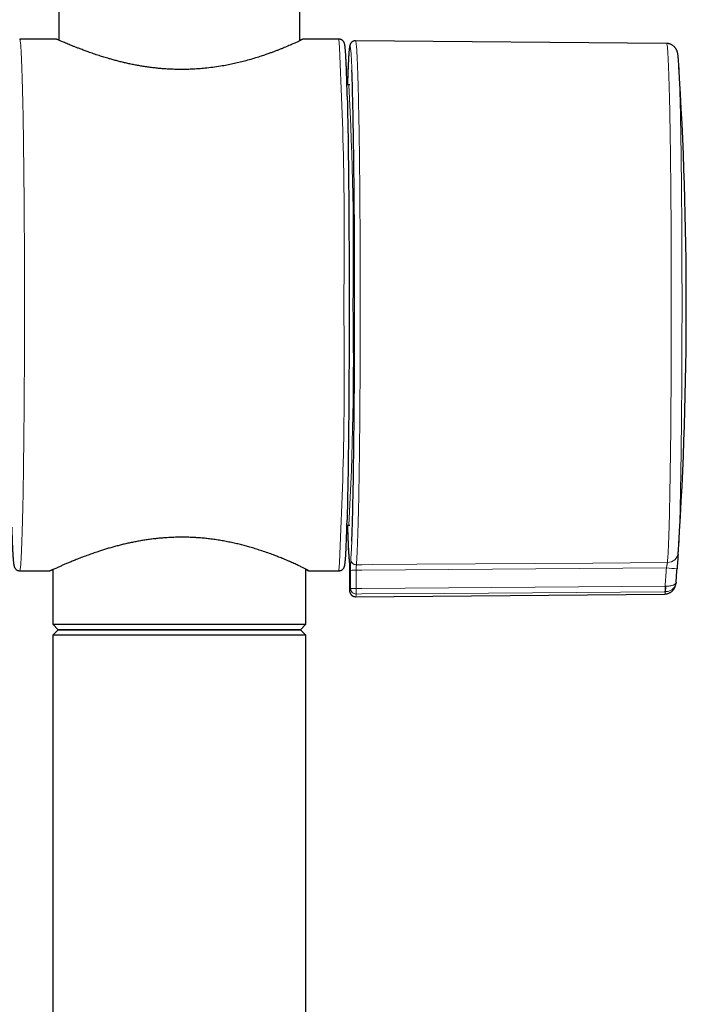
# Model space of a CAD drawing. Header units: millimetres. Extents: x 8 to 2314, y 12 to 2305.
# Tile 25 of 156: x 1105 to 1166, y 1066 to 1156. Entities that reach past the tile are written whole.
import ezdxf

# ---------------------------------------------------------------- set-up
doc = ezdxf.new("R2010")
doc.units = ezdxf.units.MM

msp = doc.modelspace()

# ---------------------------------------------------------------- linework, layer by layer
at = {"color": 7, "linetype": 'Continuous', "lineweight": 30}
for p, q in [((1108.979, 1197.283), (1108.979, 1153.766)), ((1130.879, 1153.727), (1130.879, 1197.283)), ((1108.733, 1153.862), (1105.431, 1153.862)), ((1134.426, 1153.862), (1131.126, 1153.862)), ((1135.927, 1153.716), (1135.93, 1153.717)), ((1164.187, 1153.47), (1135.93, 1153.717)), ((1135.426, 1149.712), (1135.326, 1149.712)), ((1135.326, 1109.712), (1135.426, 1109.712)), ((1108.429, 1105.663), (1108.429, 1100.712)), ((1131.429, 1100.712), (1131.429, 1105.705)), ((1165.137, 1105.728), (1165.137, 1105.729)), ((1105.431, 1105.562), (1108.182, 1105.562)), ((1131.674, 1105.562), (1134.426, 1105.562)), ((1135.38, 1105.482), (1135.381, 1103.827)), ((1135.38, 1105.482), (1135.38, 1105.482)), ((1135.381, 1103.827), (1135.381, 1103.827)), ((1135.927, 1103.208), (1164.015, 1103.453)), ((1108.429, 1100.712), (1108.929, 1100.212)), ((1108.429, 1100.712), (1120.136, 1100.712)), ((1120.136, 1100.712), (1131.429, 1100.712)), ((1130.929, 1100.212), (1131.429, 1100.712)), ((1108.929, 1100.212), (1108.429, 1099.712)), ((1108.429, 1099.712), (1108.429, 980.712)), ((1108.464, 1099.712), (1108.429, 1099.712)), ((1131.429, 1099.712), (1108.464, 1099.712)), ((1120.127, 1100.212), (1108.929, 1100.212)), ((1108.929, 1100.212), (1108.962, 1100.212)), ((1108.962, 1100.212), (1130.929, 1100.212)), ((1130.929, 1100.212), (1120.127, 1100.212)), ((1131.429, 1099.712), (1130.929, 1100.212)), ((1131.429, 980.712), (1131.429, 1099.712))]:
    msp.add_line(p, q, dxfattribs=at)
at = {"color": 252, "linetype": 'Continuous', "lineweight": 0}
for p, q in [((1135.365, 1106.452), (1135.369, 1106.39)), ((1136.002, 1105.613), (1136.003, 1103.958)), ((1135.38, 1105.482), (1135.381, 1103.827)), ((1135.49, 1103.948), (1135.489, 1105.603)), ((1164.05, 1104.172), (1164.116, 1104.169)), ((1164.075, 1103.666), (1164.042, 1103.666))]:
    msp.add_line(p, q, dxfattribs=at)
at = {"color": 252, "linetype": 'Continuous', "lineweight": 0, "flags": 128}
for points in [[(1105.431, 1153.862), (1105.442, 1153.854), (1105.454, 1153.829), (1105.465, 1153.788), (1105.477, 1153.73), (1105.488, 1153.656), (1105.499, 1153.565), (1105.51, 1153.458), (1105.522, 1153.335), (1105.533, 1153.195), (1105.544, 1153.039), (1105.555, 1152.868), (1105.566, 1152.68), (1105.577, 1152.477), (1105.587, 1152.258), (1105.598, 1152.024), (1105.608, 1151.774), (1105.619, 1151.51), (1105.629, 1151.23), (1105.639, 1150.936), (1105.649, 1150.627), (1105.659, 1150.304), (1105.669, 1149.966), (1105.678, 1149.615), (1105.687, 1149.25), (1105.697, 1148.872), (1105.706, 1148.48), (1105.714, 1148.076), (1105.723, 1147.659), (1105.731, 1147.23), (1105.74, 1146.789), (1105.748, 1146.336), (1105.755, 1145.872), (1105.763, 1145.397), (1105.77, 1144.91), (1105.777, 1144.414), (1105.784, 1143.907), (1105.791, 1143.391), (1105.797, 1142.865), (1105.803, 1142.331), (1105.809, 1141.787), (1105.815, 1141.236), (1105.82, 1140.676), (1105.825, 1140.109), (1105.83, 1139.535), (1105.834, 1138.954), (1105.838, 1138.367), (1105.842, 1137.774), (1105.846, 1137.175), (1105.849, 1136.571), (1105.853, 1135.963), (1105.855, 1135.35), (1105.858, 1134.733), (1105.86, 1134.113), (1105.862, 1133.49), (1105.864, 1132.865), (1105.865, 1132.237), (1105.866, 1131.607), (1105.867, 1130.976), (1105.867, 1130.345), (1105.867, 1129.712), (1105.867, 1129.08), (1105.867, 1128.448), (1105.866, 1127.818), (1105.865, 1127.188), (1105.864, 1126.56), (1105.862, 1125.934), (1105.86, 1125.311), (1105.858, 1124.691), (1105.855, 1124.075), (1105.853, 1123.462), (1105.849, 1122.853), (1105.846, 1122.25), (1105.842, 1121.651), (1105.838, 1121.058), (1105.834, 1120.471), (1105.83, 1119.89), (1105.825, 1119.316), (1105.82, 1118.749), (1105.815, 1118.189), (1105.809, 1117.637), (1105.803, 1117.094), (1105.797, 1116.559), (1105.791, 1116.034), (1105.784, 1115.517), (1105.777, 1115.011), (1105.77, 1114.514), (1105.763, 1114.028), (1105.755, 1113.553), (1105.748, 1113.089), (1105.74, 1112.636), (1105.731, 1112.195), (1105.723, 1111.765), (1105.714, 1111.349), (1105.706, 1110.944), (1105.697, 1110.553), (1105.687, 1110.175), (1105.678, 1109.81), (1105.669, 1109.458), (1105.659, 1109.121), (1105.649, 1108.798), (1105.639, 1108.489), (1105.629, 1108.195), (1105.619, 1107.915), (1105.608, 1107.65), (1105.598, 1107.401), (1105.587, 1107.166), (1105.577, 1106.948), (1105.566, 1106.744), (1105.555, 1106.557), (1105.544, 1106.385), (1105.533, 1106.23), (1105.522, 1106.09), (1105.51, 1105.967), (1105.499, 1105.86), (1105.488, 1105.769), (1105.477, 1105.695), (1105.465, 1105.637), (1105.454, 1105.595), (1105.442, 1105.571), (1105.431, 1105.562)], [(1135.605, 1151.036), (1135.596, 1151.243), (1135.586, 1151.482), (1135.576, 1151.707), (1135.565, 1151.917), (1135.555, 1152.112), (1135.544, 1152.291), (1135.533, 1152.454), (1135.523, 1152.602), (1135.512, 1152.734), (1135.501, 1152.851), (1135.49, 1152.951), (1135.479, 1153.036), (1135.468, 1153.104), (1135.456, 1153.156), (1135.445, 1153.192), (1135.434, 1153.212), (1135.423, 1153.216), (1135.412, 1153.204), (1135.401, 1153.175), (1135.39, 1153.131), (1135.379, 1153.07), (1135.368, 1152.993), (1135.357, 1152.9), (1135.346, 1152.791), (1135.335, 1152.666), (1135.324, 1152.526), (1135.313, 1152.37), (1135.302, 1152.198), (1135.292, 1152.011), (1135.281, 1151.808), (1135.271, 1151.59), (1135.26, 1151.357), (1135.25, 1151.109), (1135.24, 1150.847), (1135.23, 1150.57), (1135.22, 1150.279), (1135.211, 1149.973), (1135.204, 1149.74)], [(1135.93, 1153.717), (1135.939, 1153.712), (1135.95, 1153.692), (1135.961, 1153.655), (1135.973, 1153.602), (1135.984, 1153.532), (1135.995, 1153.446), (1136.007, 1153.343), (1136.018, 1153.224), (1136.029, 1153.089), (1136.04, 1152.938), (1136.051, 1152.771), (1136.062, 1152.588), (1136.073, 1152.39), (1136.083, 1152.175), (1136.094, 1151.946), (1136.104, 1151.701), (1136.115, 1151.44), (1136.125, 1151.165), (1136.135, 1150.875), (1136.145, 1150.571), (1136.155, 1150.252), (1136.164, 1149.919), (1136.174, 1149.573), (1136.183, 1149.212), (1136.192, 1148.838), (1136.201, 1148.451), (1136.21, 1148.051), (1136.219, 1147.639), (1136.227, 1147.214), (1136.235, 1146.777), (1136.243, 1146.328), (1136.251, 1145.868), (1136.259, 1145.397), (1136.266, 1144.915), (1136.273, 1144.422), (1136.28, 1143.919), (1136.287, 1143.407), (1136.293, 1142.885), (1136.299, 1142.354), (1136.305, 1141.815), (1136.311, 1141.267), (1136.316, 1140.711), (1136.321, 1140.147), (1136.326, 1139.577), (1136.33, 1138.999), (1136.335, 1138.416), (1136.339, 1137.826), (1136.342, 1137.231), (1136.346, 1136.63), (1136.349, 1136.025), (1136.352, 1135.415), (1136.354, 1134.801), (1136.357, 1134.184), (1136.359, 1133.564), (1136.36, 1132.941), (1136.362, 1132.316), (1136.363, 1131.69), (1136.363, 1131.061), (1136.364, 1130.432), (1136.364, 1129.803), (1136.364, 1129.173), (1136.364, 1128.544), (1136.363, 1127.915), (1136.362, 1127.288), (1136.361, 1126.662), (1136.359, 1126.039), (1136.357, 1125.418), (1136.355, 1124.8), (1136.353, 1124.185), (1136.35, 1123.575), (1136.347, 1122.968), (1136.343, 1122.366), (1136.34, 1121.769), (1136.336, 1121.178), (1136.332, 1120.592), (1136.327, 1120.013), (1136.322, 1119.44), (1136.317, 1118.875), (1136.312, 1118.317), (1136.307, 1117.766), (1136.301, 1117.224), (1136.295, 1116.691), (1136.288, 1116.167), (1136.282, 1115.651), (1136.275, 1115.146), (1136.268, 1114.651), (1136.261, 1114.165), (1136.253, 1113.691), (1136.246, 1113.228), (1136.238, 1112.776), (1136.23, 1112.335), (1136.221, 1111.907), (1136.213, 1111.491), (1136.204, 1111.087), (1136.195, 1110.696), (1136.186, 1110.319), (1136.177, 1109.954), (1136.167, 1109.604), (1136.158, 1109.267), (1136.148, 1108.944), (1136.138, 1108.635), (1136.128, 1108.341), (1136.118, 1108.062), (1136.107, 1107.797), (1136.097, 1107.548), (1136.086, 1107.314), (1136.076, 1107.095), (1136.065, 1106.892), (1136.054, 1106.705), (1136.043, 1106.533), (1136.032, 1106.377), (1136.021, 1106.238), (1136.01, 1106.114)], [(1164.262, 1106.32), (1164.273, 1106.437), (1164.284, 1106.569), (1164.295, 1106.718), (1164.306, 1106.882), (1164.317, 1107.062), (1164.328, 1107.258), (1164.338, 1107.469), (1164.349, 1107.695), (1164.359, 1107.936), (1164.369, 1108.193), (1164.379, 1108.464), (1164.389, 1108.749), (1164.399, 1109.049), (1164.409, 1109.363), (1164.418, 1109.692), (1164.428, 1110.033), (1164.437, 1110.389), (1164.446, 1110.757), (1164.455, 1111.139), (1164.464, 1111.533), (1164.472, 1111.94), (1164.481, 1112.359), (1164.489, 1112.79), (1164.497, 1113.233), (1164.504, 1113.687), (1164.512, 1114.151), (1164.519, 1114.627), (1164.526, 1115.113), (1164.533, 1115.609), (1164.539, 1116.114), (1164.546, 1116.629), (1164.552, 1117.153), (1164.558, 1117.685), (1164.563, 1118.226), (1164.568, 1118.775), (1164.574, 1119.331), (1164.578, 1119.894), (1164.583, 1120.464), (1164.587, 1121.04), (1164.591, 1121.623), (1164.595, 1122.21), (1164.598, 1122.803), (1164.601, 1123.401), (1164.604, 1124.003), (1164.607, 1124.609), (1164.609, 1125.219), (1164.611, 1125.831), (1164.613, 1126.446), (1164.614, 1127.064), (1164.615, 1127.683), (1164.616, 1128.304), (1164.616, 1128.925), (1164.617, 1129.547), (1164.617, 1130.17), (1164.616, 1130.792), (1164.616, 1131.413), (1164.615, 1132.033), (1164.613, 1132.651), (1164.612, 1133.268), (1164.61, 1133.882), (1164.608, 1134.493), (1164.605, 1135.101), (1164.603, 1135.705), (1164.6, 1136.305), (1164.597, 1136.901), (1164.593, 1137.491), (1164.589, 1138.076), (1164.585, 1138.656), (1164.581, 1139.229), (1164.576, 1139.796), (1164.571, 1140.356), (1164.566, 1140.909), (1164.561, 1141.454), (1164.555, 1141.991), (1164.549, 1142.519), (1164.543, 1143.039), (1164.536, 1143.549), (1164.53, 1144.05), (1164.523, 1144.542), (1164.516, 1145.023), (1164.508, 1145.493), (1164.501, 1145.953), (1164.493, 1146.401), (1164.485, 1146.839), (1164.477, 1147.264), (1164.468, 1147.677), (1164.46, 1148.078), (1164.451, 1148.467), (1164.442, 1148.842), (1164.433, 1149.205), (1164.423, 1149.554), (1164.414, 1149.889), (1164.404, 1150.211), (1164.395, 1150.518), (1164.385, 1150.811), (1164.375, 1151.09), (1164.364, 1151.354), (1164.354, 1151.604), (1164.344, 1151.838), (1164.333, 1152.057), (1164.323, 1152.261), (1164.312, 1152.449), (1164.301, 1152.622), (1164.29, 1152.779), (1164.279, 1152.92), (1164.268, 1153.045), (1164.257, 1153.154), (1164.246, 1153.247), (1164.235, 1153.324), (1164.224, 1153.385), (1164.212, 1153.429), (1164.201, 1153.458), (1164.19, 1153.47), (1164.187, 1153.47)], [(1165.339, 1150.677), (1165.346, 1150.503), (1165.356, 1150.249), (1165.366, 1149.981), (1165.375, 1149.7), (1165.385, 1149.404), (1165.394, 1149.095), (1165.403, 1148.773), (1165.412, 1148.438), (1165.421, 1148.09), (1165.429, 1147.729), (1165.438, 1147.356), (1165.446, 1146.97), (1165.454, 1146.573), (1165.462, 1146.165), (1165.47, 1145.745), (1165.477, 1145.314), (1165.485, 1144.872), (1165.492, 1144.42), (1165.499, 1143.958), (1165.505, 1143.486), (1165.512, 1143.005), (1165.518, 1142.514), (1165.524, 1142.015), (1165.529, 1141.507), (1165.535, 1140.992), (1165.54, 1140.468), (1165.545, 1139.937), (1165.55, 1139.399), (1165.554, 1138.855), (1165.558, 1138.304), (1165.562, 1137.747), (1165.566, 1137.185), (1165.569, 1136.618), (1165.573, 1136.046), (1165.575, 1135.469), (1165.578, 1134.889), (1165.58, 1134.305), (1165.582, 1133.718), (1165.584, 1133.128), (1165.586, 1132.536), (1165.587, 1131.942), (1165.588, 1131.346), (1165.588, 1130.749), (1165.589, 1130.152), (1165.589, 1129.554), (1165.589, 1128.956), (1165.588, 1128.359), (1165.587, 1127.763), (1165.586, 1127.168), (1165.585, 1126.575), (1165.583, 1125.984), (1165.581, 1125.395), (1165.579, 1124.81), (1165.577, 1124.228), (1165.574, 1123.649), (1165.571, 1123.075), (1165.568, 1122.506), (1165.564, 1121.941), (1165.56, 1121.382), (1165.556, 1120.828), (1165.552, 1120.28), (1165.547, 1119.739), (1165.542, 1119.205), (1165.537, 1118.678), (1165.532, 1118.159), (1165.526, 1117.647), (1165.521, 1117.144), (1165.515, 1116.649), (1165.508, 1116.164), (1165.502, 1115.687), (1165.495, 1115.22), (1165.488, 1114.764), (1165.481, 1114.317), (1165.473, 1113.881), (1165.466, 1113.456), (1165.458, 1113.042), (1165.45, 1112.639), (1165.442, 1112.249), (1165.433, 1111.87), (1165.425, 1111.503), (1165.416, 1111.149), (1165.407, 1110.808), (1165.398, 1110.479), (1165.389, 1110.164), (1165.38, 1109.862), (1165.37, 1109.574), (1165.361, 1109.3), (1165.351, 1109.039), (1165.346, 1108.904)], [(1164.166, 1105.817), (1136.498, 1105.616), (1136.002, 1105.613)], [(1136.01, 1106.114), (1136.505, 1106.118), (1137.505, 1106.125), (1141.503, 1106.154), (1157.497, 1106.271), (1164.262, 1106.32)], [(1135.381, 1103.827), (1135.393, 1103.772), (1135.405, 1103.733), (1135.417, 1103.712), (1135.429, 1103.709), (1135.441, 1103.722), (1135.454, 1103.753), (1135.466, 1103.801), (1135.478, 1103.866), (1135.49, 1103.948)], [(1135.381, 1103.827), (1135.389, 1103.739), (1135.39, 1103.735)], [(1136.011, 1103.958), (1136.498, 1103.961), (1164.05, 1104.172)], [(1164.042, 1103.666), (1163.996, 1103.665), (1159.997, 1103.635), (1144.004, 1103.513), (1136.491, 1103.456), (1135.995, 1103.452)]]:
    msp.add_lwpolyline(points, dxfattribs=at)
at = {"color": 7, "linetype": 'Continuous', "lineweight": 30, "flags": 128}
for points in [[(1135.599, 1108.254), (1135.609, 1108.513), (1135.619, 1108.786), (1135.629, 1109.074), (1135.639, 1109.376), (1135.649, 1109.692), (1135.658, 1110.022), (1135.667, 1110.366), (1135.676, 1110.723), (1135.685, 1111.092), (1135.694, 1111.475), (1135.703, 1111.87), (1135.711, 1112.278), (1135.719, 1112.697), (1135.727, 1113.128), (1135.735, 1113.571), (1135.742, 1114.025), (1135.75, 1114.489), (1135.757, 1114.964), (1135.764, 1115.449), (1135.77, 1115.944), (1135.777, 1116.449), (1135.783, 1116.962), (1135.789, 1117.485), (1135.795, 1118.015), (1135.8, 1118.554), (1135.805, 1119.101), (1135.81, 1119.654), (1135.815, 1120.215), (1135.819, 1120.782), (1135.823, 1121.356), (1135.827, 1121.935), (1135.83, 1122.519), (1135.834, 1123.109), (1135.837, 1123.702), (1135.839, 1124.301), (1135.842, 1124.902), (1135.844, 1125.507), (1135.846, 1126.116), (1135.847, 1126.726), (1135.849, 1127.339), (1135.85, 1127.953), (1135.85, 1128.568), (1135.851, 1129.184), (1135.851, 1129.801), (1135.851, 1130.417), (1135.85, 1131.033), (1135.849, 1131.648), (1135.848, 1132.262), (1135.847, 1132.874), (1135.845, 1133.484), (1135.843, 1134.091), (1135.841, 1134.695), (1135.839, 1135.296), (1135.836, 1135.893), (1135.833, 1136.486), (1135.829, 1137.074), (1135.826, 1137.657), (1135.822, 1138.234), (1135.818, 1138.806), (1135.813, 1139.371), (1135.809, 1139.93), (1135.804, 1140.482), (1135.798, 1141.026), (1135.793, 1141.563), (1135.787, 1142.091), (1135.781, 1142.611), (1135.775, 1143.122), (1135.768, 1143.624), (1135.762, 1144.116), (1135.755, 1144.598), (1135.748, 1145.07), (1135.74, 1145.531), (1135.733, 1145.982), (1135.725, 1146.421), (1135.717, 1146.849), (1135.709, 1147.265), (1135.7, 1147.669), (1135.692, 1148.061), (1135.683, 1148.44), (1135.674, 1148.806), (1135.665, 1149.159), (1135.655, 1149.498), (1135.646, 1149.824), (1135.636, 1150.137), (1135.627, 1150.435), (1135.617, 1150.718), (1135.607, 1150.988), (1135.605, 1151.036)], [(1135.181, 1148.68), (1135.186, 1148.475), (1135.195, 1148.092), (1135.204, 1147.696), (1135.212, 1147.288), (1135.22, 1146.867), (1135.228, 1146.435), (1135.236, 1145.992), (1135.244, 1145.537), (1135.251, 1145.072), (1135.258, 1144.596), (1135.265, 1144.11), (1135.272, 1143.613), (1135.278, 1143.108), (1135.285, 1142.593), (1135.291, 1142.069), (1135.296, 1141.537), (1135.302, 1140.997), (1135.307, 1140.449), (1135.312, 1139.894), (1135.317, 1139.332), (1135.321, 1138.763), (1135.325, 1138.188), (1135.329, 1137.607), (1135.333, 1137.021), (1135.336, 1136.429), (1135.339, 1135.833), (1135.342, 1135.233), (1135.344, 1134.629), (1135.346, 1134.022), (1135.348, 1133.412), (1135.35, 1132.799), (1135.351, 1132.184), (1135.352, 1131.568), (1135.353, 1130.95), (1135.353, 1130.331), (1135.354, 1129.712)], [(1135.354, 1129.712), (1135.353, 1129.093), (1135.353, 1128.475), (1135.352, 1127.857), (1135.351, 1127.24), (1135.35, 1126.625), (1135.348, 1126.013), (1135.346, 1125.403), (1135.344, 1124.795), (1135.342, 1124.191), (1135.339, 1123.591), (1135.336, 1122.995), (1135.333, 1122.404), (1135.329, 1121.818), (1135.325, 1121.237), (1135.321, 1120.662), (1135.317, 1120.093), (1135.312, 1119.531), (1135.307, 1118.975), (1135.302, 1118.428), (1135.296, 1117.887), (1135.291, 1117.355), (1135.285, 1116.832), (1135.278, 1116.317), (1135.272, 1115.811), (1135.265, 1115.315), (1135.258, 1114.829), (1135.251, 1114.353), (1135.244, 1113.887), (1135.236, 1113.433), (1135.228, 1112.989), (1135.22, 1112.557), (1135.212, 1112.137), (1135.204, 1111.729), (1135.195, 1111.333), (1135.186, 1110.95), (1135.177, 1110.579), (1135.168, 1110.222), (1135.168, 1110.212)]]:
    msp.add_lwpolyline(points, dxfattribs=at)
at = {"color": 252, "linetype": 'Continuous', "lineweight": 0}
for centre, radius, start, end in [((800.52, 1135.748), 334.397, 358.96581, 3.10526), ((859.559, 1134.724), 276.174, 358.96012, 3.11096), ((800.52, 1123.677), 334.397, 356.89474, 1.03419), ((863.193, 1124.635), 272.542, 356.86135, 1.06753), ((1183.737, 1110.487), 48.54, 180.94581, 184.76834), ((1100.698, 1109.45), 34.921, 355.32789, 358.03716), ((1136.002, 1106.612), 0.498, 180.71755, 270.93833), ((1164.261, 1107.31), 0.99, 270.07393, 353.81435), ((1135.877, 1098.88), 6.734, 88.93475, 93.30429), ((816.077, 1129.65), 348.904, 355.81238, 356.08325), ((1163.656, 1094.836), 10.993, 82.2577, 87.34063), ((1135.877, 1097.367), 6.592, 88.83704, 93.36819), ((1135.989, 1103.951), 0.499, 180.42946, 270.73038), ((1129.686, 1103.803), 6.319, 356.82215, 1.40686), ((1157.833, 1104.016), 6.219, 356.77524, 1.43854), ((1162.283, 1104.064), 1.836, 347.4677, 3.28319), ((1135.602, 1103.426), 0.394, 326.41894, 3.85263), ((1163.701, 1103.657), 0.374, 327.00919, 1.37179)]:
    msp.add_arc(centre, radius, start, end, dxfattribs=at)
at = {"color": 7, "linetype": 'Continuous', "lineweight": 30}
for centre, radius, start, end in [((1121.618, 1148.928), 43.756, 2.29093, 3.82733), ((815.978, 1129.712), 350, 356.4073, 3.5927), ((1126, 1110.297), 39.37, 355.88636, 357.97223), ((1135.881, 1103.827), 0.5, 180.02078, 190.66101)]:
    msp.add_arc(centre, radius, start, end, dxfattribs=at)
for points, knots in [([(1120.131, 1151.108), (1119.986, 1151.109), (1119.695, 1151.111), (1119.257, 1151.125), (1118.819, 1151.147), (1118.38, 1151.178), (1117.943, 1151.218), (1117.508, 1151.266), (1117.075, 1151.323), (1116.651, 1151.387), (1116.237, 1151.456), (1115.833, 1151.532), (1115.435, 1151.613), (1115.042, 1151.699), (1114.656, 1151.791), (1114.277, 1151.886), (1113.906, 1151.985), (1113.507, 1152.098), (1113.084, 1152.224), (1112.613, 1152.373), (1112.133, 1152.532), (1111.678, 1152.692), (1111.273, 1152.84), (1110.936, 1152.967), (1110.64, 1153.082), (1110.38, 1153.185), (1110.136, 1153.283), (1109.907, 1153.376), (1109.696, 1153.464), (1109.503, 1153.545), (1109.33, 1153.618), (1109.17, 1153.685), (1109.029, 1153.745), (1108.901, 1153.798), (1108.803, 1153.838), (1108.745, 1153.86), (1108.737, 1153.861), (1108.733, 1153.861)], [0, 0, 0, 0, 0.024423, 0.048893, 0.073627, 0.09836, 0.123285, 0.148211, 0.173399, 0.198635, 0.223039, 0.247484, 0.272144, 0.296805, 0.32162, 0.346434, 0.371459, 0.396521, 0.429185, 0.461929, 0.501576, 0.541366, 0.57483, 0.608381, 0.635798, 0.663266, 0.690978, 0.718743, 0.746906, 0.775127, 0.803617, 0.832171, 0.864365, 0.896658, 0.935864, 0.975254, 1, 1, 1, 1]), ([(1131.126, 1153.862), (1131.127, 1153.862), (1131.13, 1153.861), (1131.116, 1153.85), (1131.078, 1153.829), (1131.012, 1153.794), (1130.932, 1153.754), (1130.845, 1153.711), (1130.742, 1153.661), (1130.622, 1153.604), (1130.488, 1153.541), (1130.338, 1153.472), (1130.172, 1153.398), (1129.99, 1153.317), (1129.792, 1153.231), (1129.578, 1153.14), (1129.349, 1153.045), (1129.105, 1152.946), (1128.846, 1152.844), (1128.573, 1152.74), (1128.286, 1152.633), (1127.953, 1152.513), (1127.569, 1152.381), (1127.099, 1152.227), (1126.572, 1152.065), (1126.014, 1151.909), (1125.465, 1151.767), (1124.933, 1151.643), (1124.389, 1151.529), (1123.793, 1151.418), (1123.139, 1151.316), (1122.464, 1151.232), (1121.813, 1151.171), (1121.225, 1151.134), (1120.663, 1151.112), (1120.308, 1151.11), (1120.131, 1151.108)], [0, 0, 0, 0, 0.019587, 0.041824, 0.07398, 0.106237, 0.129975, 0.153753, 0.177749, 0.201745, 0.225898, 0.250051, 0.27442, 0.298828, 0.323677, 0.348565, 0.373664, 0.398763, 0.424013, 0.449264, 0.474724, 0.500222, 0.533935, 0.567734, 0.608689, 0.649804, 0.684414, 0.719126, 0.753085, 0.787149, 0.828523, 0.870103, 0.905201, 0.940434, 0.970175, 1, 1, 1, 1]), ([(1130.879, 1153.766), (1130.908, 1153.778), (1130.967, 1153.803), (1131.033, 1153.83), (1131.098, 1153.855), (1131.115, 1153.859), (1131.126, 1153.862)], [0, 0, 0, 0, 0.206041, 0.416493, 0.627344, 1, 1, 1, 1]), ([(1135.181, 1148.692), (1135.181, 1148.705), (1135.178, 1148.833), (1135.172, 1149.067), (1135.163, 1149.393), (1135.155, 1149.707), (1135.146, 1150.009), (1135.137, 1150.299), (1135.128, 1150.577), (1135.119, 1150.843), (1135.109, 1151.097), (1135.1, 1151.339), (1135.09, 1151.568), (1135.08, 1151.784), (1135.071, 1151.988), (1135.061, 1152.179), (1135.05, 1152.358), (1135.04, 1152.523), (1135.03, 1152.677), (1135.019, 1152.817), (1135.008, 1152.946), (1134.997, 1153.062), (1134.985, 1153.168), (1134.972, 1153.266), (1134.959, 1153.348), (1134.944, 1153.416), (1134.93, 1153.469), (1134.914, 1153.514), (1134.898, 1153.553), (1134.878, 1153.593), (1134.854, 1153.633), (1134.823, 1153.674), (1134.786, 1153.715), (1134.74, 1153.756), (1134.684, 1153.794), (1134.619, 1153.827), (1134.543, 1153.85), (1134.478, 1153.863), (1134.437, 1153.861), (1134.426, 1153.861)], [0, 0, 0, 0, 0.004038, 0.041369, 0.078708, 0.116054, 0.153408, 0.190774, 0.228152, 0.265544, 0.302955, 0.340388, 0.377848, 0.415342, 0.452879, 0.490471, 0.528136, 0.565898, 0.603794, 0.641879, 0.680246, 0.719047, 0.758573, 0.799433, 0.843205, 0.875563, 0.900004, 0.915073, 0.927637, 0.938103, 0.947086, 0.955059, 0.962393, 0.96937, 0.976187, 0.982956, 0.989719, 0.997173, 1, 1, 1, 1]), ([(1135.931, 1153.716), (1135.928, 1153.716), (1135.897, 1153.719), (1135.838, 1153.71), (1135.761, 1153.691), (1135.692, 1153.661), (1135.633, 1153.626), (1135.584, 1153.587), (1135.545, 1153.547), (1135.513, 1153.507), (1135.487, 1153.469), (1135.466, 1153.432), (1135.449, 1153.395), (1135.434, 1153.357), (1135.421, 1153.317), (1135.408, 1153.271), (1135.394, 1153.206), (1135.38, 1153.125), (1135.367, 1153.025), (1135.355, 1152.919), (1135.344, 1152.8), (1135.333, 1152.667), (1135.322, 1152.523), (1135.312, 1152.367), (1135.301, 1152.199), (1135.291, 1152.018), (1135.281, 1151.825), (1135.271, 1151.62), (1135.262, 1151.402), (1135.252, 1151.171), (1135.243, 1150.928), (1135.233, 1150.673), (1135.224, 1150.405), (1135.215, 1150.125), (1135.208, 1149.901), (1135.204, 1149.767), (1135.203, 1149.734)], [0, 0, 0, 0, 0.000937, 0.009214, 0.017249, 0.025115, 0.0329, 0.040715, 0.048727, 0.057173, 0.066371, 0.076726, 0.088764, 0.103217, 0.121195, 0.144607, 0.177488, 0.232224, 0.279432, 0.324159, 0.371526, 0.417304, 0.462224, 0.506644, 0.550746, 0.594635, 0.638374, 0.682004, 0.725553, 0.76904, 0.812479, 0.85588, 0.899251, 0.942598, 0.985924, 1, 1, 1, 1]), ([(1165.276, 1151.857), (1165.276, 1151.86), (1165.272, 1151.916), (1165.264, 1152.013), (1165.253, 1152.148), (1165.24, 1152.273), (1165.226, 1152.395), (1165.21, 1152.502), (1165.193, 1152.591), (1165.177, 1152.659), (1165.163, 1152.713), (1165.146, 1152.766), (1165.126, 1152.819), (1165.103, 1152.872), (1165.075, 1152.928), (1165.042, 1152.986), (1165.002, 1153.047), (1164.953, 1153.11), (1164.895, 1153.173), (1164.827, 1153.236), (1164.748, 1153.296), (1164.659, 1153.35), (1164.563, 1153.396), (1164.459, 1153.432), (1164.348, 1153.458), (1164.256, 1153.47), (1164.201, 1153.469), (1164.187, 1153.468)], [0, 0, 0, 0, 0.006677, 0.10074, 0.196497, 0.295088, 0.39903, 0.515573, 0.598511, 0.642955, 0.680885, 0.71239, 0.739198, 0.762625, 0.783686, 0.803191, 0.821795, 0.840025, 0.858219, 0.876578, 0.895221, 0.914132, 0.933232, 0.952443, 0.971712, 0.992773, 1, 1, 1, 1]), ([(1135.326, 1149.713), (1135.321, 1149.713), (1135.292, 1149.711), (1135.24, 1149.721), (1135.186, 1149.736), (1135.161, 1149.75), (1135.153, 1149.754)], [0, 0, 0, 0, 0.073795, 0.4674, 0.847568, 1, 1, 1, 1]), ([(1134.426, 1105.564), (1134.438, 1105.564), (1134.478, 1105.562), (1134.543, 1105.574), (1134.618, 1105.598), (1134.683, 1105.63), (1134.738, 1105.668), (1134.783, 1105.707), (1134.82, 1105.747), (1134.849, 1105.786), (1134.873, 1105.824), (1134.893, 1105.861), (1134.909, 1105.898), (1134.923, 1105.936), (1134.936, 1105.978), (1134.949, 1106.029), (1134.962, 1106.097), (1134.976, 1106.182), (1134.988, 1106.282), (1135, 1106.39), (1135.011, 1106.512), (1135.022, 1106.647), (1135.033, 1106.794), (1135.044, 1106.953), (1135.054, 1107.125), (1135.064, 1107.308), (1135.074, 1107.505), (1135.084, 1107.713), (1135.093, 1107.935), (1135.103, 1108.169), (1135.112, 1108.415), (1135.122, 1108.673), (1135.131, 1108.944), (1135.14, 1109.227), (1135.149, 1109.521), (1135.158, 1109.828), (1135.164, 1110.054), (1135.167, 1110.181), (1135.168, 1110.199)], [0, 0, 0, 0, 0.003259, 0.010764, 0.01807, 0.025251, 0.032392, 0.039613, 0.047089, 0.055067, 0.063866, 0.073892, 0.085688, 0.10003, 0.118143, 0.142277, 0.177757, 0.224931, 0.267514, 0.308146, 0.351135, 0.392907, 0.433997, 0.47468, 0.515098, 0.555338, 0.595451, 0.635471, 0.675421, 0.715318, 0.755174, 0.794997, 0.834793, 0.874568, 0.914325, 0.954068, 0.993798, 1, 1, 1, 1]), ([(1104.708, 1109.541), (1104.709, 1109.5), (1104.713, 1109.358), (1104.72, 1109.126), (1104.729, 1108.848), (1104.739, 1108.582), (1104.748, 1108.328), (1104.757, 1108.086), (1104.767, 1107.857), (1104.777, 1107.641), (1104.787, 1107.437), (1104.797, 1107.246), (1104.807, 1107.067), (1104.817, 1106.901), (1104.827, 1106.748), (1104.838, 1106.608), (1104.849, 1106.479), (1104.86, 1106.362), (1104.872, 1106.256), (1104.885, 1106.158), (1104.898, 1106.076), (1104.913, 1106.008), (1104.927, 1105.956), (1104.943, 1105.911), (1104.959, 1105.872), (1104.979, 1105.832), (1105.004, 1105.792), (1105.034, 1105.751), (1105.071, 1105.71), (1105.117, 1105.669), (1105.173, 1105.631), (1105.238, 1105.598), (1105.314, 1105.574), (1105.38, 1105.562), (1105.42, 1105.564), (1105.431, 1105.564)], [0, 0, 0, 0, 0.0176495, 0.0610062, 0.1043774, 0.1477659, 0.1911753, 0.2346103, 0.2780767, 0.3215825, 0.3651382, 0.408758, 0.4524621, 0.496279, 0.5402512, 0.5844438, 0.6289619, 0.6739852, 0.7198489, 0.7672605, 0.8180506, 0.8555976, 0.883957, 0.901442, 0.9160209, 0.9281656, 0.9385882, 0.9478403, 0.9563503, 0.9644457, 0.9723556, 0.9802097, 0.9880577, 0.9967067, 1, 1, 1, 1]), ([(1135.153, 1109.671), (1135.165, 1109.677), (1135.196, 1109.692), (1135.255, 1109.709), (1135.303, 1109.711), (1135.327, 1109.712)], [0, 0, 0, 0, 0.243245, 0.616186, 1, 1, 1, 1]), ([(1135.203, 1109.692), (1135.206, 1109.604), (1135.211, 1109.417), (1135.22, 1109.145), (1135.229, 1108.872), (1135.238, 1108.611), (1135.248, 1108.363), (1135.257, 1108.127), (1135.267, 1107.904), (1135.277, 1107.693), (1135.286, 1107.495), (1135.296, 1107.309), (1135.307, 1107.137), (1135.317, 1106.977), (1135.327, 1106.829), (1135.338, 1106.694), (1135.349, 1106.571), (1135.359, 1106.472), (1135.366, 1106.416), (1135.368, 1106.394)], [0, 0, 0, 0, 0.0524261, 0.112134, 0.1718634, 0.2316187, 0.2914053, 0.3512305, 0.4111033, 0.4710362, 0.5310455, 0.5911542, 0.6513944, 0.7118129, 0.7724798, 0.8335054, 0.8950716, 0.9575009, 1, 1, 1, 1]), ([(1131.676, 1105.564), (1131.675, 1105.567), (1131.673, 1105.57), (1131.642, 1105.59), (1131.598, 1105.615), (1131.536, 1105.648), (1131.457, 1105.69), (1131.362, 1105.739), (1131.249, 1105.796), (1131.12, 1105.861), (1130.974, 1105.932), (1130.814, 1106.009), (1130.638, 1106.092), (1130.447, 1106.18), (1130.24, 1106.274), (1130.018, 1106.373), (1129.781, 1106.476), (1129.529, 1106.584), (1129.234, 1106.706), (1128.89, 1106.844), (1128.464, 1107.009), (1127.982, 1107.186), (1127.467, 1107.364), (1126.957, 1107.529), (1126.486, 1107.671), (1126.03, 1107.8), (1125.592, 1107.916), (1125.14, 1108.026), (1124.674, 1108.13), (1124.193, 1108.227), (1123.698, 1108.316), (1123.192, 1108.395), (1122.695, 1108.461), (1122.211, 1108.514), (1121.76, 1108.553), (1121.323, 1108.582), (1120.902, 1108.601), (1120.478, 1108.612), (1119.988, 1108.615), (1119.434, 1108.605), (1118.88, 1108.578), (1118.39, 1108.543), (1117.964, 1108.503), (1117.54, 1108.456), (1117.118, 1108.4), (1116.699, 1108.337), (1116.284, 1108.267), (1115.873, 1108.19), (1115.465, 1108.106), (1115.061, 1108.016), (1114.661, 1107.921), (1114.268, 1107.82), (1113.883, 1107.715), (1113.505, 1107.606), (1113.136, 1107.495), (1112.777, 1107.381), (1112.384, 1107.251), (1111.964, 1107.107), (1111.495, 1106.937), (1111.021, 1106.758), (1110.577, 1106.583), (1110.187, 1106.425), (1109.848, 1106.283), (1109.538, 1106.151), (1109.238, 1106.021), (1108.954, 1105.896), (1108.713, 1105.789), (1108.524, 1105.705), (1108.395, 1105.648), (1108.306, 1105.61), (1108.248, 1105.586), (1108.209, 1105.57), (1108.187, 1105.563), (1108.184, 1105.563), (1108.182, 1105.563)], [0, 0, 0, 0, 0.013816, 0.02571, 0.037626, 0.049657, 0.061688, 0.073802, 0.085917, 0.098148, 0.110399, 0.122489, 0.134597, 0.146808, 0.15902, 0.171304, 0.183589, 0.195974, 0.208376, 0.224862, 0.241389, 0.261399, 0.281481, 0.29837, 0.315303, 0.329155, 0.343032, 0.357034, 0.371065, 0.385302, 0.399571, 0.41398, 0.428424, 0.441215, 0.454033, 0.465373, 0.476713, 0.488131, 0.499548, 0.516082, 0.532676, 0.544223, 0.55579, 0.567463, 0.579137, 0.590887, 0.602638, 0.614492, 0.626365, 0.638473, 0.650599, 0.662823, 0.675047, 0.687341, 0.699635, 0.712024, 0.724431, 0.74133, 0.758272, 0.778797, 0.799401, 0.816741, 0.834131, 0.85133, 0.868581, 0.889528, 0.910576, 0.928337, 0.946164, 0.958704, 0.971268, 0.982376, 0.993483, 1, 1, 1, 1]), ([(1165.245, 1107.203), (1165.247, 1107.223), (1165.254, 1107.287), (1165.261, 1107.371), (1165.266, 1107.442), (1165.268, 1107.46)], [0, 0, 0, 0, 0.254716, 0.809975, 1, 1, 1, 1]), ([(1165.231, 1107.038), (1165.229, 1107.004), (1165.222, 1106.924), (1165.21, 1106.759), (1165.195, 1106.556), (1165.179, 1106.33), (1165.162, 1106.086), (1165.148, 1105.883), (1165.14, 1105.763), (1165.137, 1105.728)], [0, 0, 0, 0, 0.122048, 0.285837, 0.445189, 0.609138, 0.768929, 0.933327, 1, 1, 1, 1]), ([(1165.23, 1107.025), (1165.232, 1107.045), (1165.235, 1107.088), (1165.239, 1107.137), (1165.243, 1107.174), (1165.245, 1107.195), (1165.245, 1107.199), (1165.245, 1107.201)], [0, 0, 0, 0, 0.214987, 0.468988, 0.690967, 0.885899, 1, 1, 1, 1]), ([(1131.429, 1105.663), (1131.444, 1105.657), (1131.512, 1105.627), (1131.592, 1105.592), (1131.659, 1105.566), (1131.67, 1105.564), (1131.674, 1105.563)], [0, 0, 0, 0, 0.094814, 0.428531, 0.763849, 1, 1, 1, 1]), ([(1135.368, 1106.397), (1135.368, 1106.397), (1135.368, 1106.396), (1135.369, 1106.382), (1135.37, 1106.356), (1135.371, 1106.329), (1135.372, 1106.307), (1135.372, 1106.302)], [0, 0, 0, 0, 0.141649, 0.352199, 0.615206, 0.919155, 1, 1, 1, 1]), ([(1135.372, 1106.315), (1135.372, 1106.297), (1135.374, 1106.25), (1135.376, 1106.148), (1135.378, 1106.015), (1135.379, 1105.867), (1135.38, 1105.707), (1135.38, 1105.576), (1135.38, 1105.501), (1135.38, 1105.482)], [0, 0, 0, 0, 0.106187, 0.273592, 0.440993, 0.608393, 0.775793, 0.943192, 1, 1, 1, 1]), ([(1165.053, 1104.528), (1165.069, 1104.761), (1165.098, 1105.161), (1165.126, 1105.561), (1165.137, 1105.729)], [0, 0, 0, 0, 0.5818744, 1, 1, 1, 1]), ([(1164.015, 1103.454), (1164.051, 1103.455), (1164.126, 1103.458), (1164.237, 1103.478), (1164.344, 1103.509), (1164.444, 1103.551), (1164.536, 1103.601), (1164.617, 1103.657), (1164.688, 1103.717), (1164.75, 1103.778), (1164.801, 1103.839), (1164.845, 1103.898), (1164.881, 1103.955), (1164.911, 1104.009), (1164.936, 1104.062), (1164.958, 1104.112), (1164.976, 1104.163), (1164.992, 1104.213), (1165.007, 1104.266), (1165.021, 1104.325), (1165.033, 1104.386), (1165.04, 1104.428), (1165.044, 1104.449)], [0, 0, 0, 0, 0.0348409, 0.0718924, 0.1082003, 0.1438346, 0.1788418, 0.2132543, 0.2471323, 0.2806405, 0.3141304, 0.3480476, 0.3830708, 0.4201142, 0.4602902, 0.5049558, 0.5558241, 0.615178, 0.6862833, 0.7742815, 0.888506, 1, 1, 1, 1]), ([(1165.053, 1104.533), (1165.053, 1104.531), (1165.053, 1104.527), (1165.052, 1104.519), (1165.051, 1104.508), (1165.049, 1104.487), (1165.047, 1104.465), (1165.044, 1104.449), (1165.043, 1104.445)], [0, 0, 0, 0, 0.062049, 0.139064, 0.253642, 0.462764, 0.845284, 1, 1, 1, 1]), ([(1165.053, 1104.533), (1165.053, 1104.532), (1165.053, 1104.531), (1165.053, 1104.529), (1165.053, 1104.528)], [0, 0, 0, 0, 0.575698, 1, 1, 1, 1]), ([(1135.39, 1103.735), (1135.392, 1103.721), (1135.4, 1103.684), (1135.412, 1103.634), (1135.428, 1103.581), (1135.444, 1103.54), (1135.462, 1103.5), (1135.484, 1103.46), (1135.511, 1103.419), (1135.544, 1103.378), (1135.585, 1103.337), (1135.635, 1103.297), (1135.695, 1103.262), (1135.766, 1103.232), (1135.846, 1103.211), (1135.903, 1103.209), (1135.93, 1103.208)], [0, 0, 0, 0, 0.117828, 0.317745, 0.431319, 0.517911, 0.589351, 0.649432, 0.701513, 0.748189, 0.791467, 0.832868, 0.873429, 0.91372, 0.958493, 1, 1, 1, 1])]:
    msp.add_open_spline(points, degree=3, knots=knots, dxfattribs=at)
at = {"color": 252, "linetype": 'Continuous', "lineweight": 0}
for points, knots in [([(1135.489, 1105.603), (1135.489, 1105.659), (1135.489, 1105.771), (1135.49, 1105.936), (1135.491, 1106.092), (1135.493, 1106.235), (1135.495, 1106.359), (1135.497, 1106.464), (1135.5, 1106.544), (1135.502, 1106.587), (1135.503, 1106.602), (1135.504, 1106.606)], [0, 0, 0, 0, 0.119915, 0.239831, 0.359746, 0.479662, 0.599573, 0.719485, 0.839396, 0.959307, 1, 1, 1, 1]), ([(1135.365, 1106.452), (1135.366, 1106.44), (1135.368, 1106.418), (1135.37, 1106.369), (1135.371, 1106.327), (1135.372, 1106.315)], [0, 0, 0, 0, 0.42271, 0.845419, 1, 1, 1, 1]), ([(1136.01, 1106.114), (1136.009, 1106.098), (1136.008, 1106.067), (1136.006, 1105.955), (1136.004, 1105.809), (1136.003, 1105.688), (1136.002, 1105.622), (1136.002, 1105.613)], [0, 0, 0, 0, 0.23977, 0.479541, 0.719283, 0.959021, 1, 1, 1, 1]), ([(1164.166, 1105.817), (1164.179, 1105.874), (1164.198, 1105.96), (1164.219, 1106.065), (1164.238, 1106.161), (1164.255, 1106.257), (1164.262, 1106.306), (1164.262, 1106.318), (1164.262, 1106.32)], [0, 0, 0, 0, 0.24401, 0.366557, 0.489086, 0.72871, 0.962151, 1, 1, 1, 1]), ([(1165.043, 1104.445), (1165.04, 1104.429), (1165.03, 1104.374), (1165.001, 1104.279), (1164.949, 1104.164), (1164.875, 1104.049), (1164.779, 1103.94), (1164.663, 1103.845), (1164.531, 1103.767), (1164.388, 1103.711), (1164.235, 1103.673), (1164.129, 1103.668), (1164.075, 1103.666)], [0, 0, 0, 0, 0.038838, 0.133249, 0.234854, 0.338169, 0.450395, 0.565293, 0.672459, 0.782404, 0.889595, 1, 1, 1, 1]), ([(1165.053, 1104.528), (1165.053, 1104.528), (1165.053, 1104.526), (1165.052, 1104.521), (1165.051, 1104.512), (1165.048, 1104.494), (1165.038, 1104.462), (1165.013, 1104.417), (1164.966, 1104.366), (1164.898, 1104.315), (1164.807, 1104.269), (1164.695, 1104.229), (1164.566, 1104.198), (1164.427, 1104.178), (1164.275, 1104.167), (1164.169, 1104.168), (1164.116, 1104.169)], [0, 0, 0, 0, 0.0019864, 0.0095254, 0.0232925, 0.0484989, 0.0950455, 0.1836079, 0.2791552, 0.3763152, 0.4819475, 0.5901078, 0.6911556, 0.7948343, 0.8959046, 1, 1, 1, 1])]:
    msp.add_open_spline(points, degree=3, knots=knots, dxfattribs=at)

doc.saveas('drawing.dxf')
